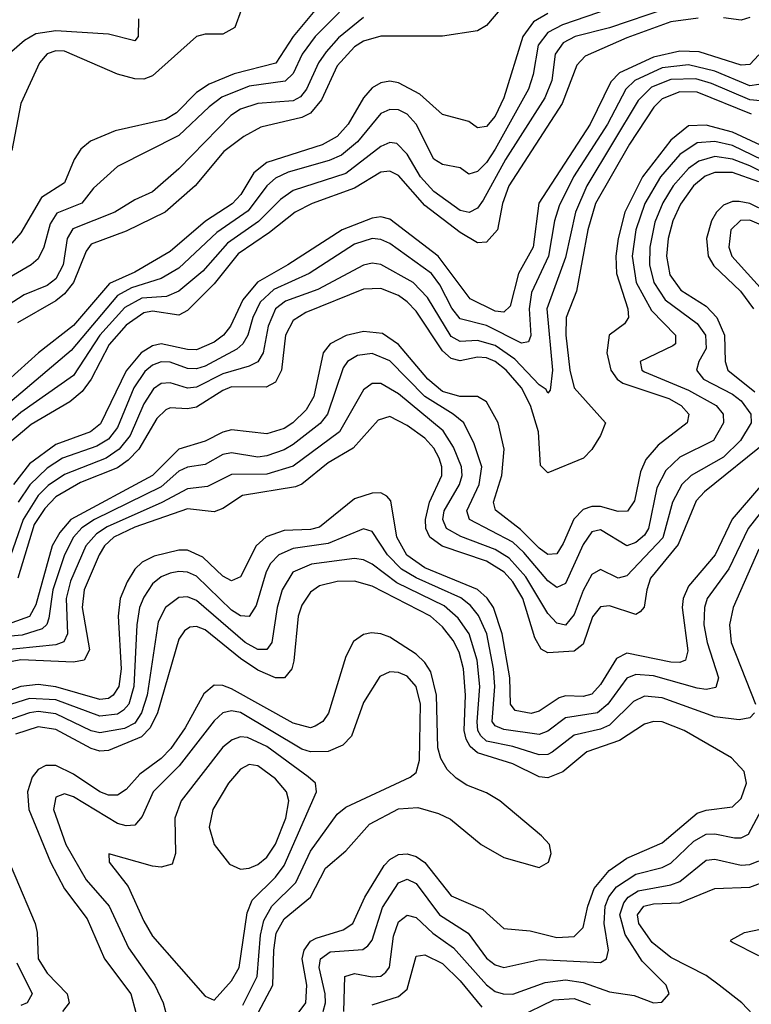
# Model space of a CAD drawing. Header units: inches. Extents: x 990535 to 1117859, y 769386 to 892122.
# Tile 135 of 256: x 1022488 to 1024153, y 870686 to 872928. Entities that reach past the tile are written whole.
import ezdxf

# ---------------------------------------------------------------- set-up
doc = ezdxf.new("R2010")
doc.units = ezdxf.units.IN
doc.header["$MEASUREMENT"] = 0
doc.layers.add('B0827', color=7, linetype='Continuous')

msp = doc.modelspace()

# ---------------------------------------------------------------- linework, layer by layer
at = {"layer": 'B0827', "color": 5}
for points, elevation in [([(1023228.1, 873031.9), (1023110.3, 872890), (1023070.7, 872829.3), (1022975.5, 872804.5), (1022918.9, 872781.1), (1022890, 872762), (1022844.3, 872715.7), (1022819.2, 872700.8), (1022704.9, 872675.1), (1022648.6, 872651.4), (1022627, 872633), (1022611.4, 872610), (1022590, 872556.9), (1022537, 872523), (1022490, 872442.5), (1022470, 872419)], 3020), ([(1023270, 873001.3), (1023160.3, 872890), (1023130.8, 872850), (1023110, 872805.9), (1023092.2, 872787.8), (1023010, 872776.8), (1022948, 872752), (1022918.7, 872730), (1022850, 872664.4), (1022710, 872593.9), (1022655.8, 872544.2), (1022629.3, 872510.7), (1022572.2, 872487.8), (1022556.7, 872463.3), (1022542.6, 872410), (1022530, 872383.6), (1022513.9, 872370), (1022410.3, 872309.7)], 3040), ([(1024090, 872998.7), (1023830, 872909.7), (1023752.3, 872890), (1023724.9, 872875.1), (1023706.3, 872850), (1023698.8, 872790), (1023683.1, 872750), (1023593.3, 872610), (1023542.8, 872517.2), (1023530, 872499.2), (1023510.6, 872489.4), (1023490, 872494), (1023430, 872536.8), (1023400.2, 872570), (1023370, 872622.1), (1023346.5, 872646.5), (1023330, 872648.5), (1023310, 872639.4), (1023230, 872577.8), (1023110, 872539.5), (1023081, 872519), (1023031.2, 872468.8), (1022960.7, 872419.3), (1022904.2, 872355.8), (1022850, 872309.7), (1022821.9, 872298.1), (1022766, 872294), (1022727.1, 872272.9), (1022670, 872210), (1022610, 872118.2), (1022490, 872033.8), (1022430, 871982.1)], 3160), ([(1023887.5, 872972.5), (1023723.4, 872916.6), (1023690, 872898.7), (1023668.1, 872870), (1023656.5, 872803.5), (1023645.5, 872770), (1023570, 872633), (1023550, 872602.8), (1023530, 872582.4), (1023510, 872576.5), (1023490, 872590.5), (1023450, 872598.8), (1023430, 872610.5), (1023390.2, 872690), (1023370, 872712.7), (1023350, 872722.8), (1023330, 872724), (1023310, 872714.5), (1023256.5, 872650), (1023220.2, 872619.8), (1023192.3, 872607.7), (1023098.8, 872581.2), (1023070, 872567.5), (1023050.5, 872549.5), (1023007.4, 872492.6), (1022936.5, 872443.5), (1022850, 872362.4), (1022810, 872339.1), (1022742, 872318), (1022710, 872300), (1022605.2, 872174.8), (1022409.9, 872010.1)], 3140), ([(1023612, 872988), (1023550, 872915.2), (1023530, 872902.5), (1023450, 872890.4), (1023310, 872890.8), (1023270, 872879.3), (1023250, 872866.2), (1023210, 872823.1), (1023174.3, 872745.7), (1023150, 872715.2), (1023130, 872705.2), (1023036.8, 872683.2), (1022997.5, 872662.5), (1022952, 872628), (1022887.4, 872550), (1022818.8, 872490), (1022730, 872446.8), (1022650, 872416.8), (1022638.7, 872401.3), (1022610.4, 872330), (1022590, 872303.7), (1022570, 872287.7), (1022482.4, 872237.6)], 3080), ([(1022991.7, 872950), (1022977.1, 872910), (1022950, 872894.9), (1022910, 872894.9), (1022890, 872889.5), (1022790, 872800.3), (1022770, 872792.5), (1022750, 872793.2), (1022710, 872804), (1022590, 872856.3), (1022570, 872857.4), (1022550, 872850.6), (1022532.8, 872830), (1022490, 872737.7), (1022470.1, 872630)], 2980), ([(1022758.3, 872930), (1022757.5, 872890), (1022750, 872879.7), (1022690, 872895.4), (1022570, 872902.7), (1022524.4, 872895.6), (1022499, 872881), (1022416.6, 872810)], 2960), ([(1023690, 872942.3), (1023657, 872923), (1023633.3, 872890), (1023589.5, 872750), (1023570, 872708.5), (1023550, 872684.7), (1023530, 872682), (1023510, 872696.6), (1023450, 872712.3), (1023398.6, 872758.6), (1023350, 872784.7), (1023330, 872787.9), (1023310, 872784.6), (1023290, 872773), (1023270, 872749.9), (1023235.6, 872690), (1023210, 872662), (1023176.5, 872643.5), (1023050, 872603.3), (1023020.7, 872579.3), (1022990.8, 872530), (1022971.2, 872508.8), (1022910.8, 872469.2), (1022830, 872400.6), (1022750, 872353.3), (1022692.4, 872327.6), (1022610, 872232.1), (1022530.3, 872169.7), (1022435.5, 872084.5)], 3120), ([(1024031.8, 872931.8), (1023970, 872922.9), (1023870, 872886.8), (1023775, 872845), (1023755.7, 872824.3), (1023722.7, 872737.3), (1023600.9, 872550), (1023586.3, 872510), (1023575.2, 872450), (1023550, 872421.9), (1023530, 872420.1), (1023490, 872443.4), (1023410, 872504.8), (1023350, 872573.2), (1023330, 872583.6), (1023310, 872580.8), (1023250, 872544.2), (1023153.1, 872510), (1023114.4, 872490), (1023056.6, 872443.4), (1022984.9, 872395.1), (1022930, 872326.9), (1022870, 872265.8), (1022850, 872255.7), (1022790, 872264.2), (1022770, 872260.5), (1022730, 872232.4), (1022691.6, 872188.4), (1022650, 872109.9), (1022630, 872081.4), (1022601.8, 872058.2), (1022513.7, 872006.3), (1022450, 871952.8)], 3180), ([(1023270, 872933.3), (1023213.4, 872886.6), (1023185, 872855), (1023167.7, 872830), (1023140.6, 872770), (1023127.2, 872752.8), (1023110, 872743.6), (1023030, 872737.6), (1022990, 872724.8), (1022968.5, 872710), (1022850, 872588.6), (1022790, 872535.9), (1022750, 872518.1), (1022704.3, 872490), (1022608.4, 872451.6), (1022596.1, 872430), (1022586.3, 872370), (1022570, 872337.8), (1022550, 872322.9), (1022498.1, 872301.9), (1022461.5, 872278.5)], 3060), ([(1024150, 872933.5), (1024130, 872927.2), (1024090, 872932.2)], 3180), ([(1024170, 872848), (1024150, 872826), (1024130, 872824.8), (1024034.6, 872854.6), (1023990, 872856.7), (1023930, 872843.1), (1023852.7, 872807.3), (1023833.1, 872786.9), (1023786.5, 872690), (1023669.4, 872510.6), (1023656.7, 872410), (1023622.9, 872350), (1023603.9, 872276.1), (1023590, 872262.1), (1023570, 872264.5), (1023512.7, 872292.7), (1023440.6, 872390), (1023330, 872474.2), (1023310, 872479), (1023290, 872476.1), (1023221.8, 872450), (1023098.1, 872370), (1023029.1, 872330.9), (1022995.9, 872290), (1022967.8, 872230), (1022951.9, 872210), (1022930, 872194.1), (1022890, 872176.8), (1022870, 872177.1), (1022809.9, 872190.1), (1022790, 872185.9), (1022764, 872170), (1022730, 872128.3), (1022671.8, 872008.2), (1022649.2, 871990), (1022570, 871961.2), (1022510, 871917.2), (1022473.5, 871870)], 3220), ([(1024170, 872780.5), (1024150, 872777.9), (1024070, 872811.3), (1024010, 872825.3), (1023950, 872818.2), (1023888, 872790), (1023867.4, 872770), (1023825.4, 872690), (1023748.2, 872570), (1023715.8, 872504.2), (1023704.7, 872470), (1023691.3, 872390), (1023652.8, 872307.2), (1023647.5, 872270), (1023651.2, 872208.8), (1023645.6, 872194.4), (1023630, 872191.4), (1023550, 872231.7), (1023490, 872247.4), (1023471.1, 872271.1), (1023444.2, 872324.2), (1023424.9, 872350), (1023330, 872418.7), (1023310, 872428), (1023290, 872429.9), (1023250, 872417), (1023146.3, 872350), (1023066.5, 872313.5), (1023034.9, 872285.1), (1023018.7, 872250), (1023007.3, 872210), (1022995.9, 872190), (1022982.1, 872177.9), (1022910, 872139.3), (1022890, 872133.5), (1022870, 872134), (1022830, 872148.6), (1022810, 872149.1), (1022790, 872141.5), (1022772.7, 872127.3), (1022747.4, 872090), (1022710, 871999.9), (1022690, 871973.2), (1022663.1, 871956.9), (1022585.5, 871930), (1022550, 871907.4), (1022510.6, 871869.4), (1022484.5, 871830)], 3240), ([(1024190, 872741.8), (1024150, 872745.6), (1024062.7, 872782.7), (1024026.5, 872793.5), (1023970, 872792.2), (1023925.8, 872774.2), (1023895.6, 872744.4), (1023778.7, 872550), (1023752.8, 872490), (1023730, 872386.5), (1023687.7, 872270), (1023700.5, 872130), (1023695.5, 872084.5), (1023690, 872077.6), (1023686.1, 872086.1), (1023670, 872097.1), (1023614.9, 872154.9), (1023570, 872186.7), (1023530, 872198.1), (1023490, 872195.4), (1023470, 872206.7), (1023415.9, 872295.9), (1023383.4, 872330), (1023310, 872370.8), (1023290, 872374.1), (1023270, 872369.1), (1023166.1, 872313.9), (1023092.7, 872287.3), (1023070.1, 872270), (1023053.2, 872230), (1023041.7, 872170), (1023030, 872149.2), (1023010, 872139.2), (1022950, 872122.1), (1022890, 872091.5), (1022870, 872089.5), (1022830, 872101.4), (1022810, 872100.1), (1022792.5, 872087.5), (1022770, 872053.2), (1022738.9, 871981.1), (1022714.4, 871950), (1022684.3, 871930), (1022590, 871892.4), (1022552.6, 871867.4), (1022530, 871844.5), (1022495.6, 871790), (1022460.8, 871690)], 3260), ([(1024153.2, 872713.2), (1024030, 872763.5), (1023990, 872763.6), (1023950, 872747.6), (1023931.3, 872728.7), (1023875.5, 872644.5), (1023798.1, 872510), (1023780.6, 872450), (1023754.8, 872310), (1023731.3, 872250), (1023730.7, 872210), (1023739.7, 872130), (1023749.8, 872090), (1023821.1, 872010), (1023810, 871981.5), (1023790, 871949.8), (1023770.9, 871930), (1023690, 871896.5), (1023673.1, 871913.1), (1023668.3, 871990), (1023650.3, 872050), (1023629.8, 872090), (1023595, 872130), (1023570, 872149.6), (1023550, 872158.2), (1023530, 872159.7), (1023490, 872151.6), (1023470, 872156.4), (1023450, 872174.1), (1023390, 872264.5), (1023370, 872286), (1023350, 872300.3), (1023310, 872316.2), (1023270, 872314.3), (1023138.9, 872261.1), (1023110, 872243.3), (1023092.4, 872210), (1023083.8, 872130), (1023070, 872102.6), (1023048.5, 872091.5), (1022970, 872092.1), (1022950, 872084.1), (1022890, 872045.7), (1022870, 872042), (1022830, 872044.6), (1022820.3, 872039.7), (1022799.8, 872020.2), (1022758.9, 871950), (1022734.6, 871925.4), (1022710, 871908), (1022625.9, 871874.1), (1022570, 871841.7), (1022544.7, 871815.3), (1022520.9, 871779.1), (1022483.7, 871656.3)], 3280), ([(1024270, 872597.4), (1024110, 872672.1), (1024050, 872688.3), (1024010, 872686.5), (1023970, 872654.1), (1023905, 872570), (1023865.3, 872490), (1023850, 872430), (1023844.6, 872390), (1023846.2, 872350), (1023871.7, 872270), (1023873.8, 872250), (1023864.3, 872235.7), (1023829.7, 872210), (1023823.8, 872170), (1023833.6, 872130), (1023847.5, 872110), (1023860.9, 872100.9), (1023965.3, 872065.3), (1023993.6, 872050), (1024010.5, 872030), (1024006.8, 872010), (1023940.7, 871959.3), (1023913, 871927), (1023901.1, 871898.9), (1023887.3, 871832.7), (1023871.2, 871808.8), (1023850, 871808.2), (1023810, 871819.6), (1023790, 871819.4), (1023770, 871812.9), (1023749.1, 871790.9), (1023724.8, 871735.2), (1023710, 871712.1), (1023690, 871710.6), (1023670, 871724.7), (1023627.5, 871767.5), (1023571.1, 871811.1), (1023566.3, 871830), (1023584.8, 871890), (1023590.2, 871950.2), (1023576.6, 872010), (1023550, 872057.8), (1023530, 872070.5), (1023489.6, 872070.4), (1023450, 872081.8), (1023416.8, 872110), (1023350, 872188.8), (1023313.6, 872213.6), (1023270, 872218.3), (1023230.6, 872209.4), (1023194.3, 872190), (1023178.5, 872170), (1023157.5, 872070), (1023140.1, 872039.9), (1023109.7, 872010), (1023090, 871997.5), (1023050, 871985), (1022970, 871994.3), (1022950, 871989.2), (1022910, 871968.7), (1022850, 871950.4), (1022789.8, 871890), (1022604.1, 871790), (1022579.1, 871760.9), (1022561.6, 871730), (1022524.4, 871595.6), (1022510, 871569.5), (1022470, 871554.6)], 3320), ([(1024270, 872564.2), (1024110, 872641.7), (1024070, 872650.6), (1024030, 872647.6), (1023990, 872621.1), (1023946.2, 872570), (1023911, 872510), (1023890.4, 872450), (1023881.8, 872390), (1023891.1, 872330), (1023925.8, 872265.8), (1023980.1, 872210), (1023980.1, 872190), (1023974.5, 872185.5), (1023900.4, 872150), (1023904.2, 872130), (1023910, 872126.3), (1024010, 872084.8), (1024073.3, 872050), (1024089.3, 872030), (1024089.7, 872010), (1024067, 871970), (1023990, 871932), (1023958.1, 871901.9), (1023937.6, 871862.4), (1023918.9, 871770), (1023910, 871754.3), (1023890, 871737.6), (1023870, 871730.3), (1023810, 871767), (1023790, 871761.8), (1023770, 871733.6), (1023730, 871644.3), (1023710, 871635.3), (1023690, 871650.2), (1023635.3, 871715.3), (1023610, 871738.6), (1023511.6, 871790), (1023505.2, 871810), (1023533.9, 871870), (1023539.6, 871910), (1023522.1, 871962.1), (1023498.4, 872010), (1023474.4, 872030), (1023410, 872070), (1023330, 872151.3), (1023290, 872168.5), (1023256.5, 872163.5), (1023234.2, 872150), (1023224.3, 872135.7), (1023188.2, 872030), (1023171.4, 872008.6), (1023110, 871960.9), (1023090, 871949), (1023050, 871935.4), (1023030, 871932.4), (1022970, 871942.2), (1022950, 871938.1), (1022910, 871915.2), (1022870, 871909.7), (1022850, 871899.9), (1022810, 871864.9), (1022657.9, 871790), (1022629, 871771), (1022610.2, 871750), (1022589.3, 871710), (1022563.4, 871630), (1022554.2, 871565.8), (1022549.1, 871550.9), (1022538.6, 871541.4), (1022493, 871527), (1022370, 871516.2)], 3340), ([(1024310, 872516), (1024150, 872595.1), (1024110, 872610.4), (1024070, 872616.3), (1024033.7, 872606.3), (1024010.4, 872589.6), (1023975.4, 872550), (1023951.5, 872511.5), (1023933.1, 872466.9), (1023922, 872410), (1023921.6, 872370), (1023931.5, 872330), (1023956.7, 872290), (1024030, 872236.7), (1024048.7, 872210), (1024050, 872179.8), (1024033.6, 872150), (1024028.2, 872130), (1024044.5, 872110), (1024110, 872075.4), (1024130, 872060.2), (1024151.6, 872030), (1024152.7, 872010), (1024128.1, 871970), (1024090, 871932.2), (1024015.9, 871890), (1023994.7, 871870), (1023973.8, 871830), (1023951.9, 871748.1), (1023870, 871662.2), (1023850, 871656.7), (1023810, 871676.6), (1023790, 871665.2), (1023770, 871628.7), (1023750, 871574), (1023730, 871549.9), (1023710, 871554), (1023690, 871575.8), (1023639.9, 871659.9), (1023601.8, 871701.8), (1023570, 871721.6), (1023491.5, 871751.5), (1023459.3, 871770), (1023450.5, 871790), (1023453.7, 871810), (1023488.8, 871870), (1023494.7, 871890), (1023493.7, 871910), (1023475.1, 871955.1), (1023451.7, 871991.7), (1023350, 872076.3), (1023310, 872100.1), (1023290, 872099.5), (1023270, 872085.4), (1023215.5, 871990), (1023110, 871911.5), (1023050, 871893.2), (1022970, 871892.7), (1022914.9, 871865.1), (1022870, 871860), (1022811.3, 871828.7), (1022686.6, 871773.4), (1022662.3, 871757.7), (1022638.4, 871730), (1022603.4, 871650), (1022593.8, 871610), (1022596.4, 871530), (1022588.2, 871511.8), (1022570, 871505.1), (1022390, 871486.8)], 3360), ([(1024170, 872558.6), (1024110, 872580), (1024070, 872580.2), (1024048.2, 872571.8), (1024021.8, 872550), (1023992, 872508), (1023974.5, 872470), (1023963.7, 872430), (1023960, 872390), (1023967.3, 872347.3), (1023992.3, 872312.3), (1024050, 872275.8), (1024074.9, 872250), (1024092.1, 872210), (1024093.5, 872150), (1024099.9, 872130), (1024160.8, 872080.8)], 3380), ([(1024230, 872470.1), (1024150, 872509.5), (1024125.7, 872514.3), (1024110, 872514), (1024090, 872505.8), (1024073.5, 872490), (1024062.1, 872470), (1024050.8, 872430), (1024055.1, 872390), (1024067.4, 872367.4), (1024128.3, 872310), (1024157.8, 872270)], 3420), ([(1024201.2, 872450), (1024150, 872471.7), (1024128.7, 872471.3), (1024106.6, 872450), (1024101.6, 872410), (1024108.4, 872390), (1024194.5, 872294.5)], 3440), ([(1024191.5, 871970), (1024046.6, 871853.4), (1024027.7, 871832.3), (1023986.4, 871733.6), (1023923.7, 871656.3), (1023914.9, 871630), (1023909.5, 871590.5), (1023900.3, 871579.7), (1023890, 871573.8), (1023830, 871593.7), (1023810, 871591.7), (1023791.7, 871568.3), (1023770, 871506.6), (1023750, 871490.6), (1023690, 871486.8), (1023674.8, 871494.8), (1023660.4, 871520.4), (1023633, 871610), (1023610, 871648.3), (1023590.8, 871670), (1023550, 871695.1), (1023449.6, 871729.6), (1023421.1, 871750), (1023411.8, 871770), (1023411.1, 871790), (1023420.5, 871830), (1023448.4, 871890), (1023448.7, 871910), (1023442.4, 871930), (1023430, 871952.7), (1023410, 871975.4), (1023370, 872004.5), (1023330, 872024.5), (1023303.7, 872016.3), (1023247.1, 871952.9), (1023190, 871919.4), (1023130, 871870.8), (1023115.7, 871864.3), (1022995.1, 871844.9), (1022950, 871815.6), (1022930, 871807.9), (1022870, 871814.2), (1022750, 871772.5), (1022702.3, 871750), (1022680.9, 871730), (1022668.4, 871710), (1022634.2, 871630), (1022630.2, 871590), (1022646.3, 871493.7), (1022634.1, 871470), (1022610, 871465.4), (1022490, 871470.9), (1022390, 871451.9)], 3380), ([(1024174.1, 871865.9), (1024109.3, 871790.7), (1024070.5, 871709.5), (1024010, 871638.4), (1023998, 871610), (1023995.3, 871590), (1024008.7, 871491.3), (1024003.2, 871470), (1023990, 871464.4), (1023970, 871465.3), (1023870, 871485.5), (1023846.3, 871473.7), (1023810, 871414.2), (1023790, 871392.6), (1023770, 871386.9), (1023730, 871388.5), (1023715.8, 871384.2), (1023670, 871353.9), (1023651.7, 871348.3), (1023615.2, 871355.2), (1023605, 871370), (1023603.6, 871430), (1023586, 871530), (1023566, 871590), (1023551.4, 871611.4), (1023530, 871630.8), (1023410, 871680.3), (1023368.7, 871708.7), (1023346.1, 871750), (1023332.4, 871832.4), (1023323.6, 871843.6), (1023310, 871850.8), (1023290, 871850.3), (1023250, 871837.3), (1023170, 871773), (1023150, 871767.7), (1023090, 871765.2), (1023049, 871751), (1023025.6, 871730), (1022990, 871659.6), (1022970, 871650.3), (1022950, 871661.3), (1022904.2, 871704.2), (1022870, 871720.4), (1022850, 871720.5), (1022793.6, 871706.4), (1022766.7, 871693.3), (1022750, 871677.3), (1022732, 871648), (1022716.6, 871610), (1022711.8, 871570), (1022718.7, 871450), (1022713.2, 871410), (1022700.4, 871390), (1022690, 871382.9), (1022670, 871380.3), (1022570, 871409.5), (1022530, 871414.2), (1022490, 871410.1), (1022357.3, 871362.7)], 3420), ([(1024209.1, 871850), (1024146.1, 871770), (1024101.9, 871678.1), (1024052.8, 871610), (1024046.4, 871590), (1024044.6, 871550), (1024052.4, 871510), (1024078.6, 871430), (1024072.2, 871407.8), (1024050, 871403.3), (1024030, 871405.9), (1023930, 871434.4), (1023890, 871437.4), (1023870, 871429.3), (1023826.8, 871370), (1023802.9, 871350), (1023730, 871338.7), (1023690, 871308.6), (1023670, 871300.4), (1023590, 871312.1), (1023570, 871320.2), (1023563.4, 871330), (1023569.3, 871410), (1023566.5, 871450), (1023550.9, 871530), (1023531.9, 871571.9), (1023514.1, 871594.1), (1023491.9, 871611.9), (1023390, 871657.4), (1023357.1, 871677.1), (1023324.9, 871710), (1023290, 871763.2), (1023270, 871769.1), (1023190, 871735.6), (1023110, 871724.1), (1023077.5, 871710), (1023058.7, 871690), (1023048.6, 871671.4), (1023026, 871594), (1023010, 871569.5), (1022990, 871571.2), (1022970, 871583.8), (1022890, 871660.9), (1022870, 871669.9), (1022850, 871672), (1022830, 871668), (1022810, 871659.3), (1022790, 871643.4), (1022770, 871613.7), (1022760.7, 871590), (1022754.6, 871550), (1022747.8, 871410), (1022735.8, 871370), (1022724.2, 871355.8), (1022710, 871347.2), (1022670, 871342.6), (1022570, 871379.5), (1022510, 871382.7), (1022454.6, 871365.4)], 3440), ([(1024170, 871722.7), (1024111.6, 871590), (1024103.4, 871550), (1024107.2, 871510), (1024162.4, 871370)], 3460), ([(1024160.1, 871350), (1024150, 871338.4), (1024125.6, 871334.4), (1024070, 871340.7), (1023950, 871384.5), (1023910, 871387.7), (1023884.5, 871375.5), (1023830, 871322.1), (1023810, 871313.1), (1023750, 871299.2), (1023699.7, 871260.3), (1023690, 871255.1), (1023670, 871254.1), (1023610, 871273.5), (1023550, 871285.3), (1023537.3, 871297.3), (1023530.5, 871310), (1023529.3, 871329.3), (1023535.1, 871410), (1023529.3, 871470), (1023510.8, 871530), (1023485.9, 871565.9), (1023453.8, 871593.8), (1023346.3, 871646.3), (1023290, 871688.6), (1023270, 871698.6), (1023250, 871701.2), (1023151.9, 871688.1), (1023109.7, 871670.3), (1023085.3, 871630), (1023073.9, 871590), (1023061.5, 871510), (1023050, 871493.9), (1023030, 871494.2), (1023000.8, 871510), (1022890, 871606), (1022870, 871613.8), (1022850, 871612.9), (1022819.9, 871590), (1022803.1, 871556.9), (1022777.8, 871390), (1022765.3, 871350), (1022750, 871326.4), (1022725.9, 871314.1), (1022670, 871304.5), (1022650, 871309), (1022570, 871347.5), (1022530, 871352.8), (1022510, 871350.3), (1022453.1, 871330)], 3460), ([(1023093.9, 870630), (1023138.7, 870690), (1023141.4, 870730), (1023130.7, 870790), (1023134.9, 870810), (1023149.9, 870830), (1023162.8, 870837.2), (1023224.3, 870855.7), (1023246.2, 870870), (1023273.1, 870930), (1023317.6, 871002.4), (1023330, 871016.4), (1023350, 871027.4), (1023370, 871029), (1023390, 871022.9), (1023410, 871009.4), (1023470, 870933.6), (1023542.2, 870902.2), (1023590, 870858.9), (1023650, 870853.7), (1023710, 870838.4), (1023750, 870841.1), (1023770, 870861), (1023780.7, 870910), (1023795.5, 870950), (1023829.3, 870990.7), (1023870, 871019.1), (1023950, 871054.2), (1024030, 871121.2), (1024050, 871128.1), (1024110, 871136), (1024130, 871155.2), (1024142.3, 871190), (1024136.8, 871216.8), (1024107.7, 871247.7), (1023999.9, 871310), (1023950, 871329.6), (1023930, 871330.3), (1023910, 871323.9), (1023852.7, 871287.3), (1023778.5, 871261.5), (1023724, 871216), (1023690, 871202.2), (1023670, 871204.6), (1023610, 871234.2), (1023530, 871258.9), (1023513.1, 871273.1), (1023503.7, 871290), (1023499.7, 871310), (1023502.1, 871390), (1023498, 871450), (1023487.9, 871487.9), (1023474.5, 871514.5), (1023450, 871545.8), (1023422.4, 871570), (1023290, 871638.2), (1023250, 871649.4), (1023210, 871649.1), (1023170, 871638.8), (1023150, 871624.7), (1023130, 871595), (1023121.2, 871570), (1023111.9, 871468.1), (1023106.9, 871450), (1023090.4, 871429.6), (1023070, 871429.5), (1023030, 871447.5), (1022990, 871473.5), (1022910, 871538.7), (1022890, 871546.8), (1022875.1, 871544.9), (1022863, 871537), (1022850, 871518), (1022801, 871350), (1022784.4, 871315.6), (1022764.9, 871295.1), (1022690, 871264.2), (1022670, 871262.5), (1022650, 871268.5), (1022570, 871311.8), (1022530, 871317.9), (1022478.5, 871301.5)], 3480), ([(1023024.1, 870655.9), (1023063.8, 870730), (1023065.8, 870810), (1023071.8, 870848.2), (1023090, 870880.8), (1023149.6, 870930.4), (1023184, 870996), (1023230, 871035.8), (1023283.6, 871096.4), (1023350, 871131.8), (1023394.3, 871134.3), (1023441.1, 871121.1), (1023468, 871108), (1023538, 871050), (1023590, 871020.8), (1023670, 870997.6), (1023691.4, 871010), (1023697.3, 871030), (1023694, 871050), (1023675.8, 871070), (1023580.6, 871150), (1023550, 871167.8), (1023505.3, 871185.3), (1023481, 871201), (1023460.9, 871220.9), (1023446.1, 871246.1), (1023439.1, 871270), (1023436.4, 871390), (1023423.4, 871443.4), (1023410, 871464.3), (1023390, 871483.4), (1023330, 871522.1), (1023310, 871529.9), (1023288.2, 871531.8), (1023270, 871528), (1023247.8, 871512.2), (1023230, 871478), (1023190.7, 871349.3), (1023178, 871330), (1023160.5, 871319.5), (1023150, 871316.1), (1023110, 871326.2), (1022970, 871404.6), (1022950, 871412), (1022930, 871412.9), (1022906.6, 871393.4), (1022864.5, 871315.5), (1022831.5, 871268.5), (1022810, 871246.3), (1022761.1, 871210), (1022730, 871175.8), (1022710, 871162.5), (1022690, 871162.4), (1022670, 871170.2), (1022610, 871210.6), (1022570, 871230.2), (1022547.4, 871230), (1022530, 871220.7), (1022516.2, 871203.8), (1022505.1, 871170), (1022508.6, 871130), (1022557.7, 871010), (1022590, 870949.6), (1022641, 870881), (1022680.4, 870790), (1022740.4, 870710), (1022752, 870668)], 3520), ([(1022995.6, 870684.4), (1023028, 870750), (1023036.1, 870843.9), (1023043.2, 870876.8), (1023061.7, 870910), (1023116, 870964), (1023150, 871034.7), (1023210, 871119.6), (1023230, 871135), (1023376.8, 871203.2), (1023390, 871214.3), (1023397.5, 871242.5), (1023399.8, 871370), (1023390.3, 871410.3), (1023370, 871433.6), (1023350, 871442.2), (1023330, 871443.4), (1023307.3, 871432.7), (1023270, 871373.6), (1023243, 871297), (1023223.5, 871276.5), (1023190, 871261.8), (1023150, 871261.1), (1023130, 871267.4), (1022990, 871350.9), (1022970, 871354.7), (1022950, 871350.3), (1022930, 871332.1), (1022850.4, 871229.6), (1022791.5, 871170), (1022766.4, 871113.6), (1022750, 871094.5), (1022730, 871092.6), (1022710, 871098.2), (1022610, 871158.6), (1022590, 871165.7), (1022570, 871158), (1022564.5, 871130), (1022592.7, 871050), (1022638.9, 870970), (1022691, 870910), (1022735, 870815), (1022795.2, 870730), (1022813.9, 870690), (1022825, 870650)], 3540), ([(1023178.2, 870670), (1023183.4, 870690), (1023183.1, 870710), (1023169.2, 870770), (1023172.2, 870790), (1023194.1, 870805.9), (1023268.5, 870811.5), (1023280.3, 870819.7), (1023290, 870832.6), (1023313.4, 870906.6), (1023350, 870963), (1023370, 870971.1), (1023390, 870961.7), (1023443.4, 870890), (1023508.3, 870848.3), (1023550, 870791.2), (1023570, 870776.4), (1023590, 870770.4), (1023671.6, 870788.4), (1023810, 870781.9), (1023823.7, 870790), (1023828, 870810), (1023817.8, 870870), (1023820.5, 870910), (1023828.9, 870931.1), (1023846, 870954), (1023890, 870983), (1023950, 870998.1), (1023970, 871007.6), (1024021.9, 871058.1), (1024050, 871074.1), (1024070, 871074.7), (1024114.6, 871065.4), (1024130, 871065.4), (1024146.3, 871073.7), (1024188.3, 871151.7)], 3460), ([(1022429.2, 871089.2), (1022522.9, 870870), (1022527.7, 870850), (1022530.1, 870790), (1022550, 870756.9), (1022596.1, 870710), (1022600.5, 870690), (1022585.2, 870670)], 3480), ([(1023225.4, 870670), (1023227.4, 870750), (1023250, 870756.5), (1023290, 870749.2), (1023309.6, 870750.4), (1023320.8, 870759.2), (1023329.4, 870770.6), (1023338.5, 870841.5), (1023350, 870873.9), (1023370, 870889.7), (1023390, 870883.8), (1023428, 870848), (1023474.9, 870814.9), (1023550, 870730.4), (1023570, 870715.6), (1023588.3, 870710), (1023610, 870709.5), (1023683.7, 870736.3), (1023730, 870742.3), (1023770, 870736), (1023830, 870714.7), (1023886.7, 870706.7), (1023930, 870690.1), (1023949, 870691), (1023966, 870710), (1023959.2, 870730), (1023904.6, 870784.6), (1023865.6, 870845.6), (1023854.1, 870890), (1023862.8, 870917.2), (1023872.5, 870930), (1023895.4, 870944.6), (1023970, 870958.4), (1023990, 870966), (1024050, 871014.3), (1024070, 871016.8), (1024130, 871002.8), (1024150, 871004.4), (1024170, 871012.8)], 3440), ([(1024168.3, 870650), (1024131.5, 870690), (1024080.2, 870730), (1024050, 870751.7), (1023970, 870792.7), (1023927.1, 870827.1), (1023896.8, 870870), (1023894.1, 870890), (1023908.2, 870910), (1023930, 870915.5), (1023990, 870917.1), (1024070, 870950.4), (1024150, 870952.9), (1024190, 870968)], 3420), ([(1024170, 870796.6), (1024110, 870827), (1024105.6, 870830), (1024107.2, 870832.8), (1024137.6, 870850), (1024210, 870864.8)], 3380), ([(1023290, 870685.2), (1023350, 870703.9), (1023370, 870721.2), (1023390, 870795.9), (1023410, 870799.1), (1023450, 870779.3), (1023490, 870740.1), (1023539.7, 870679.7)], 3420), ([(1022480.9, 870780.9), (1022516, 870710), (1022504.6, 870690), (1022490, 870683.5)], 3460), ([(1023622.6, 870657.4), (1023703.6, 870696.4), (1023750, 870699.8), (1023786.3, 870686.3)], 3420)]:
    msp.add_lwpolyline(points, dxfattribs=dict(at, elevation=elevation))
for points, elevation in [([(1022990, 871295.2), (1022971.1, 871288.9), (1022950, 871271.6), (1022855.3, 871150), (1022840.8, 871110), (1022842.7, 871030), (1022834.4, 871005.6), (1022810, 870998.5), (1022790, 871000.6), (1022690.7, 871029.3), (1022691.5, 871010), (1022734.7, 870954.7), (1022770, 870875.3), (1022790, 870841.3), (1022910, 870704.7), (1022930, 870695.5), (1022970, 870739.6), (1022987.1, 870770), (1023005.7, 870894.3), (1023016.5, 870923.5), (1023070, 870975.9), (1023090, 871002.2), (1023163.2, 871170), (1023160.7, 871190), (1023144.1, 871204.1), (1023050, 871273), (1023006.3, 871293.7)], 3560), ([(1023010, 871232.1), (1022990, 871222.1), (1022962.6, 871190), (1022927.2, 871130), (1022918.8, 871090), (1022930.1, 871050), (1022965.2, 871005.2), (1022990, 870994.2), (1023010, 870996.2), (1023030, 871004.7), (1023050, 871021.5), (1023070, 871050.6), (1023093.8, 871110), (1023100.1, 871150), (1023094.9, 871170), (1023070, 871199.8), (1023030, 871229.5)], 3580)]:
    msp.add_lwpolyline(points, close=True, dxfattribs=dict(at, elevation=elevation))

doc.saveas('drawing.dxf')
